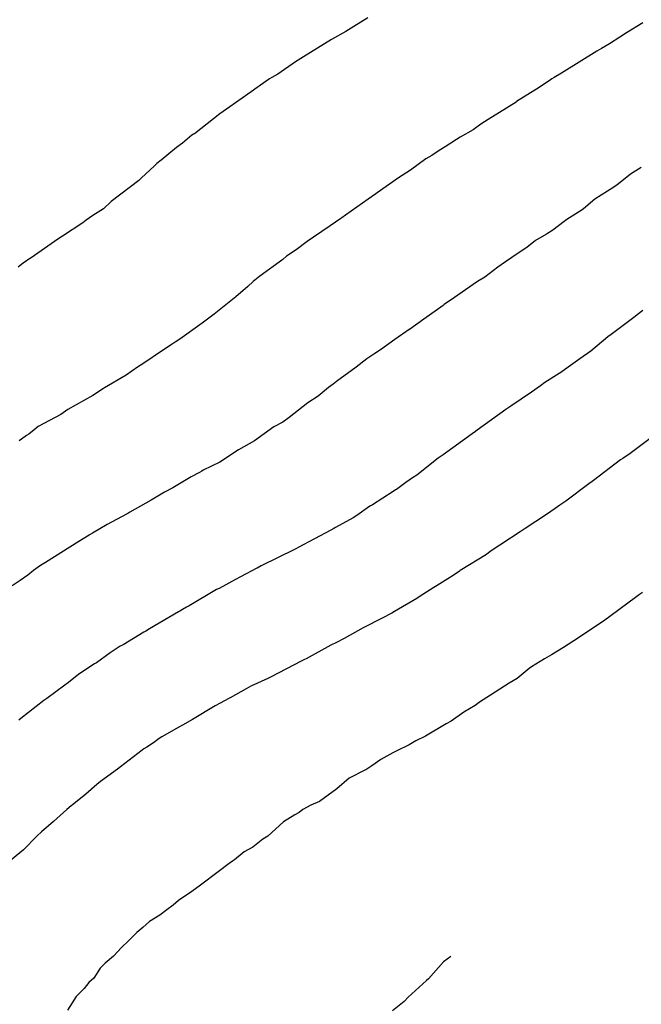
# Model space of a CAD drawing. Extents: x 158343 to 162498, y 431347 to 434500.
# Tile 191 of 220: x 159571 to 159582, y 434129 to 434146. Entities that reach past the tile are written whole.
import ezdxf

# ---------------------------------------------------------------- set-up
doc = ezdxf.new("R2010")
doc.units = 0
doc.header["$LTSCALE"] = 10
doc.header["$MEASUREMENT"] = 0
doc.layers.add('000_arcering', color=8, linetype='CONTINUOUS')
doc.layers.add('def. con-hoogtelijn (index)', color=8, linetype='CONTINUOUS')

# ---------------------------------------------------------------- blocks, each defined once
blk = doc.blocks.new('bestaande hoogtelijnen')
at = {"layer": 'def. con-hoogtelijn (index)'}
for p, q in [((-90.596, 79.845), (-90.836, 79.693)), ((-90.596, 79.845), (-90.836, 79.693)), ((-85.87, 79.757), (-86.15, 79.582)), ((-85.87, 79.757), (-86.15, 79.582)), ((-85.87, 79.757), (-86.15, 79.582)), ((-90.972, 79.606), (-91.22, 79.469)), ((-90.972, 79.606), (-91.22, 79.469)), ((-90.836, 79.693), (-90.972, 79.606)), ((-90.836, 79.693), (-90.972, 79.606)), ((-86.15, 79.582), (-86.265, 79.51)), ((-86.15, 79.582), (-86.265, 79.51)), ((-86.15, 79.582), (-86.265, 79.51)), ((-91.22, 79.469), (-91.699, 79.17)), ((-91.22, 79.469), (-91.699, 79.17)), ((-86.265, 79.51), (-86.441, 79.396)), ((-86.265, 79.51), (-86.441, 79.396)), ((-86.265, 79.51), (-86.441, 79.396)), ((-86.659, 79.268), (-87.266, 78.89)), ((-86.659, 79.268), (-87.266, 78.89)), ((-86.659, 79.268), (-87.266, 78.89)), ((-86.579, 79.317), (-86.659, 79.268)), ((-86.579, 79.317), (-86.659, 79.268)), ((-86.579, 79.317), (-86.659, 79.268)), ((-86.441, 79.396), (-86.579, 79.317)), ((-86.441, 79.396), (-86.579, 79.317)), ((-86.441, 79.396), (-86.579, 79.317)), ((-91.837, 79.086), (-92.143, 78.873)), ((-91.837, 79.086), (-92.143, 78.873)), ((-91.699, 79.17), (-91.837, 79.086)), ((-91.699, 79.17), (-91.837, 79.086)), ((-92.282, 78.791), (-92.437, 78.686)), ((-92.282, 78.791), (-92.437, 78.686)), ((-92.244, 78.815), (-92.282, 78.791)), ((-92.244, 78.815), (-92.282, 78.791)), ((-92.143, 78.873), (-92.244, 78.815)), ((-92.143, 78.873), (-92.244, 78.815)), ((-87.454, 78.775), (-87.654, 78.646)), ((-87.454, 78.775), (-87.654, 78.646)), ((-87.454, 78.775), (-87.654, 78.646)), ((-87.431, 78.791), (-87.454, 78.775)), ((-87.431, 78.791), (-87.454, 78.775)), ((-87.431, 78.791), (-87.454, 78.775)), ((-87.395, 78.814), (-87.431, 78.791)), ((-87.395, 78.814), (-87.431, 78.791)), ((-87.395, 78.814), (-87.431, 78.791)), ((-87.266, 78.89), (-87.395, 78.814)), ((-87.266, 78.89), (-87.395, 78.814)), ((-87.266, 78.89), (-87.395, 78.814)), ((-92.6, 78.569), (-93.023, 78.272)), ((-92.6, 78.569), (-93.023, 78.272)), ((-92.494, 78.645), (-92.6, 78.569)), ((-92.494, 78.645), (-92.6, 78.569)), ((-92.461, 78.67), (-92.494, 78.645)), ((-92.461, 78.67), (-92.494, 78.645)), ((-92.437, 78.686), (-92.461, 78.67)), ((-92.437, 78.686), (-92.461, 78.67)), ((-87.654, 78.646), (-88.038, 78.402)), ((-87.654, 78.646), (-88.038, 78.402)), ((-87.654, 78.646), (-88.038, 78.402)), ((-88.049, 78.394), (-88.333, 78.217)), ((-88.049, 78.394), (-88.333, 78.217)), ((-88.049, 78.394), (-88.333, 78.217)), ((-88.04, 78.4), (-88.049, 78.394)), ((-88.04, 78.4), (-88.049, 78.394)), ((-88.04, 78.4), (-88.049, 78.394)), ((-88.038, 78.402), (-88.04, 78.4)), ((-88.038, 78.402), (-88.04, 78.4)), ((-88.038, 78.402), (-88.04, 78.4)), ((-93.023, 78.272), (-93.139, 78.193)), ((-93.023, 78.272), (-93.139, 78.193)), ((-93.139, 78.193), (-93.574, 77.85)), ((-93.139, 78.193), (-93.574, 77.85)), ((-88.526, 78.092), (-88.654, 78.014)), ((-88.526, 78.092), (-88.654, 78.014)), ((-88.526, 78.092), (-88.654, 78.014)), ((-88.333, 78.217), (-88.526, 78.092)), ((-88.333, 78.217), (-88.526, 78.092)), ((-88.333, 78.217), (-88.526, 78.092)), ((-88.786, 77.919), (-89.007, 77.791)), ((-88.786, 77.919), (-89.007, 77.791)), ((-88.786, 77.919), (-89.007, 77.791)), ((-88.654, 78.014), (-88.786, 77.919)), ((-88.654, 78.014), (-88.786, 77.919)), ((-88.654, 78.014), (-88.786, 77.919)), ((-93.621, 77.823), (-93.779, 77.685)), ((-93.621, 77.823), (-93.779, 77.685)), ((-93.591, 77.84), (-93.621, 77.823)), ((-93.591, 77.84), (-93.621, 77.823)), ((-93.574, 77.85), (-93.591, 77.84)), ((-93.574, 77.85), (-93.591, 77.84)), ((-89.072, 77.751), (-89.265, 77.625)), ((-89.072, 77.751), (-89.265, 77.625)), ((-89.072, 77.751), (-89.265, 77.625)), ((-89.007, 77.791), (-89.072, 77.751)), ((-89.007, 77.791), (-89.072, 77.751)), ((-89.007, 77.791), (-89.072, 77.751)), ((-93.883, 77.613), (-94.147, 77.396)), ((-93.883, 77.613), (-94.147, 77.396)), ((-93.779, 77.685), (-93.883, 77.613)), ((-93.779, 77.685), (-93.883, 77.613)), ((-89.368, 77.559), (-89.494, 77.475)), ((-89.368, 77.559), (-89.494, 77.475)), ((-89.368, 77.559), (-89.494, 77.475)), ((-89.265, 77.625), (-89.368, 77.559)), ((-89.265, 77.625), (-89.368, 77.559)), ((-89.265, 77.625), (-89.368, 77.559)), ((-94.147, 77.396), (-94.219, 77.339)), ((-94.147, 77.396), (-94.219, 77.339)), ((-89.6, 77.416), (-89.861, 77.221)), ((-89.6, 77.416), (-89.861, 77.221)), ((-89.6, 77.416), (-89.861, 77.221)), ((-89.494, 77.475), (-89.6, 77.416)), ((-89.494, 77.475), (-89.6, 77.416)), ((-89.494, 77.475), (-89.6, 77.416)), ((-94.265, 77.291), (-94.482, 77.091)), ((-94.265, 77.291), (-94.482, 77.091)), ((-94.219, 77.339), (-94.265, 77.291)), ((-94.219, 77.339), (-94.265, 77.291)), ((-89.861, 77.221), (-90.066, 77.093)), ((-89.861, 77.221), (-90.066, 77.093)), ((-89.861, 77.221), (-90.066, 77.093)), ((-85.899, 77.266), (-86.084, 77.152)), ((-85.899, 77.266), (-86.084, 77.152)), ((-94.53, 77.045), (-95.006, 76.685)), ((-94.53, 77.045), (-95.006, 76.685)), ((-94.482, 77.091), (-94.53, 77.045)), ((-94.482, 77.091), (-94.53, 77.045)), ((-90.066, 77.093), (-90.436, 76.832)), ((-90.066, 77.093), (-90.436, 76.832)), ((-90.066, 77.093), (-90.436, 76.832)), ((-86.084, 77.152), (-86.317, 76.966)), ((-86.084, 77.152), (-86.317, 76.966)), ((-86.368, 76.933), (-86.696, 76.723)), ((-86.368, 76.933), (-86.696, 76.723)), ((-86.348, 76.946), (-86.368, 76.933)), ((-86.348, 76.946), (-86.368, 76.933)), ((-86.317, 76.966), (-86.348, 76.946)), ((-86.317, 76.966), (-86.348, 76.946)), ((-90.588, 76.726), (-90.978, 76.45)), ((-90.588, 76.726), (-90.978, 76.45)), ((-90.588, 76.726), (-90.978, 76.45)), ((-90.457, 76.817), (-90.588, 76.726)), ((-90.457, 76.817), (-90.588, 76.726)), ((-90.457, 76.817), (-90.588, 76.726)), ((-90.436, 76.832), (-90.457, 76.817)), ((-90.436, 76.832), (-90.457, 76.817)), ((-90.436, 76.832), (-90.457, 76.817)), ((-86.696, 76.723), (-86.892, 76.56)), ((-86.696, 76.723), (-86.892, 76.56)), ((-95.134, 76.558), (-95.32, 76.441)), ((-95.134, 76.558), (-95.32, 76.441)), ((-95.006, 76.685), (-95.134, 76.558)), ((-95.006, 76.685), (-95.134, 76.558)), ((-86.931, 76.529), (-87.174, 76.377)), ((-86.931, 76.529), (-87.174, 76.377)), ((-86.892, 76.56), (-86.931, 76.529)), ((-86.892, 76.56), (-86.931, 76.529)), ((-95.436, 76.362), (-95.489, 76.32)), ((-95.436, 76.362), (-95.489, 76.32)), ((-95.32, 76.441), (-95.436, 76.362)), ((-95.32, 76.441), (-95.436, 76.362)), ((-91.059, 76.394), (-91.24, 76.267)), ((-91.059, 76.394), (-91.24, 76.267)), ((-91.059, 76.394), (-91.24, 76.267)), ((-91.044, 76.405), (-91.059, 76.394)), ((-91.044, 76.405), (-91.059, 76.394)), ((-91.044, 76.405), (-91.059, 76.394)), ((-90.978, 76.45), (-91.044, 76.405)), ((-90.978, 76.45), (-91.044, 76.405)), ((-90.978, 76.45), (-91.044, 76.405)), ((-87.174, 76.377), (-87.224, 76.338)), ((-87.174, 76.377), (-87.224, 76.338)), ((-95.489, 76.32), (-95.84, 76.089)), ((-95.489, 76.32), (-95.84, 76.089)), ((-91.24, 76.267), (-91.531, 76.071)), ((-91.24, 76.267), (-91.531, 76.071)), ((-91.24, 76.267), (-91.531, 76.071)), ((-87.417, 76.192), (-87.527, 76.125)), ((-87.417, 76.192), (-87.527, 76.125)), ((-87.224, 76.338), (-87.417, 76.192)), ((-87.224, 76.338), (-87.417, 76.192)), ((-95.921, 76.036), (-96.379, 75.717)), ((-95.921, 76.036), (-96.379, 75.717)), ((-95.84, 76.089), (-95.921, 76.036)), ((-95.84, 76.089), (-95.921, 76.036)), ((-91.531, 76.071), (-91.638, 75.998)), ((-91.531, 76.071), (-91.638, 75.998)), ((-91.531, 76.071), (-91.638, 75.998)), ((-87.527, 76.125), (-87.716, 76.016)), ((-87.527, 76.125), (-87.716, 76.016)), ((-91.824, 75.851), (-91.99, 75.745)), ((-91.824, 75.851), (-91.99, 75.745)), ((-91.824, 75.851), (-91.99, 75.745)), ((-91.638, 75.998), (-91.824, 75.851)), ((-91.638, 75.998), (-91.824, 75.851)), ((-91.638, 75.998), (-91.824, 75.851)), ((-87.862, 75.894), (-88.027, 75.786)), ((-87.862, 75.894), (-88.027, 75.786)), ((-87.716, 76.016), (-87.862, 75.894)), ((-87.716, 76.016), (-87.862, 75.894)), ((-96.435, 75.684), (-96.468, 75.661)), ((-96.435, 75.684), (-96.468, 75.661)), ((-96.379, 75.717), (-96.435, 75.684)), ((-96.379, 75.717), (-96.435, 75.684)), ((-92.058, 75.685), (-92.452, 75.399)), ((-92.058, 75.685), (-92.452, 75.399)), ((-92.058, 75.685), (-92.452, 75.399)), ((-91.99, 75.745), (-92.058, 75.685)), ((-91.99, 75.745), (-92.058, 75.685)), ((-91.99, 75.745), (-92.058, 75.685)), ((-88.122, 75.72), (-88.23, 75.648)), ((-88.122, 75.72), (-88.23, 75.648)), ((-88.027, 75.786), (-88.122, 75.72)), ((-88.027, 75.786), (-88.122, 75.72)), ((-96.511, 75.629), (-96.603, 75.555)), ((-96.511, 75.629), (-96.603, 75.555)), ((-96.468, 75.661), (-96.511, 75.629)), ((-96.468, 75.661), (-96.511, 75.629)), ((-88.364, 75.553), (-88.587, 75.385)), ((-88.364, 75.553), (-88.587, 75.385)), ((-88.23, 75.648), (-88.364, 75.553)), ((-88.23, 75.648), (-88.364, 75.553)), ((-92.452, 75.399), (-92.565, 75.306)), ((-92.452, 75.399), (-92.565, 75.306)), ((-92.452, 75.399), (-92.565, 75.306)), ((-88.587, 75.385), (-88.71, 75.308)), ((-88.587, 75.385), (-88.71, 75.308)), ((-92.659, 75.22), (-92.862, 75.043)), ((-92.659, 75.22), (-92.862, 75.043)), ((-92.659, 75.22), (-92.862, 75.043)), ((-92.565, 75.306), (-92.659, 75.22)), ((-92.565, 75.306), (-92.659, 75.22)), ((-92.565, 75.306), (-92.659, 75.22)), ((-88.787, 75.255), (-89.104, 75.031)), ((-88.787, 75.255), (-89.104, 75.031)), ((-88.71, 75.308), (-88.787, 75.255)), ((-88.71, 75.308), (-88.787, 75.255)), ((-92.862, 75.043), (-93.235, 74.749)), ((-92.862, 75.043), (-93.235, 74.749)), ((-92.862, 75.043), (-93.235, 74.749)), ((-89.104, 75.031), (-89.282, 74.911)), ((-89.104, 75.031), (-89.282, 74.911)), ((-89.3, 74.898), (-89.635, 74.662)), ((-89.3, 74.898), (-89.635, 74.662)), ((-89.282, 74.911), (-89.3, 74.898)), ((-89.282, 74.911), (-89.3, 74.898)), ((-93.235, 74.749), (-93.439, 74.595)), ((-93.235, 74.749), (-93.439, 74.595)), ((-93.235, 74.749), (-93.439, 74.595)), ((-86.027, 74.692), (-86.414, 74.4)), ((-86.027, 74.692), (-86.414, 74.4)), ((-86.027, 74.692), (-86.414, 74.4)), ((-86.002, 74.708), (-86.027, 74.692)), ((-86.002, 74.708), (-86.027, 74.692)), ((-86.002, 74.708), (-86.027, 74.692)), ((-85.966, 74.733), (-86.002, 74.708)), ((-85.966, 74.733), (-86.002, 74.708)), ((-85.966, 74.733), (-86.002, 74.708)), ((-85.868, 74.812), (-85.966, 74.733)), ((-85.868, 74.812), (-85.966, 74.733)), ((-85.868, 74.812), (-85.966, 74.733)), ((-93.439, 74.595), (-93.826, 74.316)), ((-93.439, 74.595), (-93.826, 74.316)), ((-93.439, 74.595), (-93.826, 74.316)), ((-89.635, 74.662), (-89.881, 74.483)), ((-89.635, 74.662), (-89.881, 74.483)), ((-89.883, 74.481), (-90.133, 74.313)), ((-89.883, 74.481), (-90.133, 74.313)), ((-89.881, 74.483), (-89.883, 74.481)), ((-89.881, 74.483), (-89.883, 74.481)), ((-86.471, 74.355), (-86.763, 74.113)), ((-86.471, 74.355), (-86.763, 74.113)), ((-86.471, 74.355), (-86.763, 74.113)), ((-86.414, 74.4), (-86.471, 74.355)), ((-86.414, 74.4), (-86.471, 74.355)), ((-86.414, 74.4), (-86.471, 74.355)), ((-93.956, 74.232), (-94.106, 74.133)), ((-93.956, 74.232), (-94.106, 74.133)), ((-93.956, 74.232), (-94.106, 74.133)), ((-93.906, 74.266), (-93.956, 74.232)), ((-93.906, 74.266), (-93.956, 74.232)), ((-93.906, 74.266), (-93.956, 74.232)), ((-93.826, 74.316), (-93.906, 74.266)), ((-93.826, 74.316), (-93.906, 74.266)), ((-93.826, 74.316), (-93.906, 74.266)), ((-90.133, 74.313), (-90.38, 74.132)), ((-90.133, 74.313), (-90.38, 74.132)), ((-94.106, 74.133), (-94.476, 73.883)), ((-94.106, 74.133), (-94.476, 73.883)), ((-94.106, 74.133), (-94.476, 73.883)), ((-90.472, 74.07), (-90.614, 73.979)), ((-90.472, 74.07), (-90.614, 73.979)), ((-90.38, 74.132), (-90.472, 74.07)), ((-90.38, 74.132), (-90.472, 74.07)), ((-86.763, 74.113), (-86.953, 73.98)), ((-86.763, 74.113), (-86.953, 73.98)), ((-86.763, 74.113), (-86.953, 73.98)), ((-94.552, 73.836), (-94.749, 73.699)), ((-94.552, 73.836), (-94.749, 73.699)), ((-94.552, 73.836), (-94.749, 73.699)), ((-94.505, 73.865), (-94.552, 73.836)), ((-94.505, 73.865), (-94.552, 73.836)), ((-94.505, 73.865), (-94.552, 73.836)), ((-94.476, 73.883), (-94.505, 73.865)), ((-94.476, 73.883), (-94.505, 73.865)), ((-94.476, 73.883), (-94.505, 73.865)), ((-90.797, 73.833), (-91.135, 73.588)), ((-90.797, 73.833), (-91.135, 73.588)), ((-90.614, 73.979), (-90.797, 73.833)), ((-90.614, 73.979), (-90.797, 73.833)), ((-87.03, 73.923), (-87.298, 73.733)), ((-87.03, 73.923), (-87.298, 73.733)), ((-87.03, 73.923), (-87.298, 73.733)), ((-86.953, 73.98), (-87.03, 73.923)), ((-86.953, 73.98), (-87.03, 73.923)), ((-86.953, 73.98), (-87.03, 73.923)), ((-94.749, 73.699), (-95.121, 73.481)), ((-94.749, 73.699), (-95.121, 73.481)), ((-94.749, 73.699), (-95.121, 73.481)), ((-87.307, 73.726), (-87.552, 73.572)), ((-87.307, 73.726), (-87.552, 73.572)), ((-87.307, 73.726), (-87.552, 73.572)), ((-87.298, 73.733), (-87.307, 73.726)), ((-87.298, 73.733), (-87.307, 73.726)), ((-87.298, 73.733), (-87.307, 73.726)), ((-95.121, 73.481), (-95.139, 73.467)), ((-95.121, 73.481), (-95.139, 73.467)), ((-95.121, 73.481), (-95.139, 73.467)), ((-91.273, 73.488), (-91.447, 73.336)), ((-91.273, 73.488), (-91.447, 73.336)), ((-91.193, 73.546), (-91.273, 73.488)), ((-91.193, 73.546), (-91.273, 73.488)), ((-91.135, 73.588), (-91.193, 73.546)), ((-91.135, 73.588), (-91.193, 73.546)), ((-87.629, 73.513), (-87.783, 73.407)), ((-87.629, 73.513), (-87.783, 73.407)), ((-87.629, 73.513), (-87.783, 73.407)), ((-87.552, 73.572), (-87.629, 73.513)), ((-87.552, 73.572), (-87.629, 73.513)), ((-87.552, 73.572), (-87.629, 73.513)), ((-95.321, 73.347), (-95.747, 73.107)), ((-95.321, 73.347), (-95.747, 73.107)), ((-95.321, 73.347), (-95.747, 73.107)), ((-95.139, 73.467), (-95.321, 73.347)), ((-95.139, 73.467), (-95.321, 73.347)), ((-95.139, 73.467), (-95.321, 73.347)), ((-91.447, 73.336), (-91.624, 73.223)), ((-91.447, 73.336), (-91.624, 73.223)), ((-87.783, 73.407), (-88.14, 73.167)), ((-87.783, 73.407), (-88.14, 73.167)), ((-87.783, 73.407), (-88.14, 73.167)), ((-91.624, 73.223), (-91.944, 72.971)), ((-91.624, 73.223), (-91.944, 72.971)), ((-88.14, 73.167), (-88.206, 73.118)), ((-88.14, 73.167), (-88.206, 73.118)), ((-88.14, 73.167), (-88.206, 73.118)), ((-95.867, 73.021), (-96.257, 72.813)), ((-95.867, 73.021), (-96.257, 72.813)), ((-95.867, 73.021), (-96.257, 72.813)), ((-95.747, 73.107), (-95.867, 73.021)), ((-95.747, 73.107), (-95.867, 73.021)), ((-95.747, 73.107), (-95.867, 73.021)), ((-91.944, 72.971), (-92.058, 72.892)), ((-91.944, 72.971), (-92.058, 72.892)), ((-88.223, 73.107), (-88.714, 72.75)), ((-88.223, 73.107), (-88.714, 72.75)), ((-88.223, 73.107), (-88.714, 72.75)), ((-88.206, 73.118), (-88.223, 73.107)), ((-88.206, 73.118), (-88.223, 73.107)), ((-88.206, 73.118), (-88.223, 73.107)), ((-96.257, 72.813), (-96.33, 72.758)), ((-96.257, 72.813), (-96.33, 72.758)), ((-96.257, 72.813), (-96.33, 72.758)), ((-92.209, 72.807), (-92.54, 72.567)), ((-92.209, 72.807), (-92.54, 72.567)), ((-92.058, 72.892), (-92.209, 72.807)), ((-92.058, 72.892), (-92.209, 72.807)), ((-96.485, 72.646), (-96.583, 72.571)), ((-96.485, 72.646), (-96.583, 72.571)), ((-96.485, 72.646), (-96.583, 72.571)), ((-96.46, 72.661), (-96.485, 72.646)), ((-96.46, 72.661), (-96.485, 72.646)), ((-96.46, 72.661), (-96.485, 72.646)), ((-96.417, 72.685), (-96.46, 72.661)), ((-96.417, 72.685), (-96.46, 72.661)), ((-96.417, 72.685), (-96.46, 72.661)), ((-96.33, 72.758), (-96.417, 72.685)), ((-96.33, 72.758), (-96.417, 72.685)), ((-96.33, 72.758), (-96.417, 72.685)), ((-88.805, 72.689), (-89.3, 72.327)), ((-88.805, 72.689), (-89.3, 72.327)), ((-88.805, 72.689), (-89.3, 72.327)), ((-88.744, 72.729), (-88.805, 72.689)), ((-88.744, 72.729), (-88.805, 72.689)), ((-88.744, 72.729), (-88.805, 72.689)), ((-88.738, 72.733), (-88.744, 72.729)), ((-88.738, 72.733), (-88.744, 72.729)), ((-88.738, 72.733), (-88.744, 72.729)), ((-88.714, 72.75), (-88.738, 72.733)), ((-88.714, 72.75), (-88.738, 72.733)), ((-88.714, 72.75), (-88.738, 72.733)), ((-85.651, 72.677), (-86.113, 72.336)), ((-85.651, 72.677), (-86.113, 72.336)), ((-92.54, 72.567), (-92.82, 72.416)), ((-92.54, 72.567), (-92.82, 72.416)), ((-92.82, 72.416), (-93.137, 72.202)), ((-92.82, 72.416), (-93.137, 72.202)), ((-89.3, 72.327), (-89.387, 72.271)), ((-89.3, 72.327), (-89.387, 72.271)), ((-89.3, 72.327), (-89.387, 72.271)), ((-86.158, 72.304), (-86.211, 72.265)), ((-86.158, 72.304), (-86.211, 72.265)), ((-86.113, 72.336), (-86.158, 72.304)), ((-86.113, 72.336), (-86.158, 72.304)), ((-93.137, 72.202), (-93.424, 72.062)), ((-93.137, 72.202), (-93.424, 72.062)), ((-89.387, 72.271), (-89.753, 71.98)), ((-89.387, 72.271), (-89.753, 71.98)), ((-89.387, 72.271), (-89.753, 71.98)), ((-86.252, 72.24), (-86.715, 71.885)), ((-86.252, 72.24), (-86.715, 71.885)), ((-86.211, 72.265), (-86.252, 72.24)), ((-86.211, 72.265), (-86.252, 72.24)), ((-93.489, 72.022), (-93.629, 71.948)), ((-93.489, 72.022), (-93.629, 71.948)), ((-93.448, 72.046), (-93.489, 72.022)), ((-93.448, 72.046), (-93.489, 72.022)), ((-93.424, 72.062), (-93.448, 72.046)), ((-93.424, 72.062), (-93.448, 72.046)), ((-89.753, 71.98), (-89.828, 71.933)), ((-89.753, 71.98), (-89.828, 71.933)), ((-89.753, 71.98), (-89.828, 71.933)), ((-93.629, 71.948), (-93.948, 71.761)), ((-93.629, 71.948), (-93.948, 71.761)), ((-89.944, 71.85), (-90.104, 71.733)), ((-89.944, 71.85), (-90.104, 71.733)), ((-89.944, 71.85), (-90.104, 71.733)), ((-89.828, 71.933), (-89.944, 71.85)), ((-89.828, 71.933), (-89.944, 71.85)), ((-89.828, 71.933), (-89.944, 71.85)), ((-86.8, 71.827), (-87.194, 71.534)), ((-86.8, 71.827), (-87.194, 71.534)), ((-86.741, 71.867), (-86.8, 71.827)), ((-86.741, 71.867), (-86.8, 71.827)), ((-86.715, 71.885), (-86.741, 71.867)), ((-86.715, 71.885), (-86.741, 71.867)), ((-94.086, 71.685), (-94.319, 71.546)), ((-94.086, 71.685), (-94.319, 71.546)), ((-93.948, 71.761), (-94.086, 71.685)), ((-93.948, 71.761), (-94.086, 71.685)), ((-90.162, 71.696), (-90.517, 71.47)), ((-90.162, 71.696), (-90.517, 71.47)), ((-90.162, 71.696), (-90.517, 71.47)), ((-90.117, 71.724), (-90.162, 71.696)), ((-90.117, 71.724), (-90.162, 71.696)), ((-90.117, 71.724), (-90.162, 71.696)), ((-90.104, 71.733), (-90.117, 71.724)), ((-90.104, 71.733), (-90.117, 71.724)), ((-90.104, 71.733), (-90.117, 71.724)), ((-94.319, 71.546), (-94.685, 71.34)), ((-94.319, 71.546), (-94.685, 71.34)), ((-90.517, 71.47), (-90.559, 71.443)), ((-90.517, 71.47), (-90.559, 71.443)), ((-90.517, 71.47), (-90.559, 71.443)), ((-87.294, 71.464), (-87.376, 71.405)), ((-87.294, 71.464), (-87.376, 71.405)), ((-87.194, 71.534), (-87.294, 71.464)), ((-87.194, 71.534), (-87.294, 71.464)), ((-94.742, 71.306), (-95.076, 71.128)), ((-94.742, 71.306), (-95.076, 71.128)), ((-94.721, 71.319), (-94.742, 71.306)), ((-94.721, 71.319), (-94.742, 71.306)), ((-94.685, 71.34), (-94.721, 71.319)), ((-94.685, 71.34), (-94.721, 71.319)), ((-90.785, 71.284), (-90.849, 71.247)), ((-90.785, 71.284), (-90.849, 71.247)), ((-90.785, 71.284), (-90.849, 71.247)), ((-90.559, 71.443), (-90.785, 71.284)), ((-90.559, 71.443), (-90.785, 71.284)), ((-90.559, 71.443), (-90.785, 71.284)), ((-87.524, 71.304), (-87.893, 71.062)), ((-87.524, 71.304), (-87.893, 71.062)), ((-87.523, 71.304), (-87.524, 71.304)), ((-87.523, 71.304), (-87.524, 71.304)), ((-87.376, 71.405), (-87.523, 71.304)), ((-87.376, 71.405), (-87.523, 71.304)), ((-95.076, 71.128), (-95.325, 70.982)), ((-95.076, 71.128), (-95.325, 70.982)), ((-90.849, 71.247), (-91.151, 71.077)), ((-90.849, 71.247), (-91.151, 71.077)), ((-90.849, 71.247), (-91.151, 71.077)), ((-95.384, 70.949), (-95.563, 70.84)), ((-95.384, 70.949), (-95.563, 70.84)), ((-95.363, 70.961), (-95.384, 70.949)), ((-95.363, 70.961), (-95.384, 70.949)), ((-95.325, 70.982), (-95.363, 70.961)), ((-95.325, 70.982), (-95.363, 70.961)), ((-91.233, 71.035), (-91.792, 70.733)), ((-91.233, 71.035), (-91.792, 70.733)), ((-91.233, 71.035), (-91.792, 70.733)), ((-91.178, 71.062), (-91.233, 71.035)), ((-91.178, 71.062), (-91.233, 71.035)), ((-91.178, 71.062), (-91.233, 71.035)), ((-91.151, 71.077), (-91.178, 71.062)), ((-91.151, 71.077), (-91.178, 71.062)), ((-91.151, 71.077), (-91.178, 71.062)), ((-87.975, 71.002), (-88.496, 70.666)), ((-87.975, 71.002), (-88.496, 70.666)), ((-87.893, 71.062), (-87.975, 71.002)), ((-87.893, 71.062), (-87.975, 71.002)), ((-95.563, 70.84), (-96.135, 70.478)), ((-95.563, 70.84), (-96.135, 70.478)), ((-91.854, 70.699), (-92.427, 70.419)), ((-91.854, 70.699), (-92.427, 70.419)), ((-91.854, 70.699), (-92.427, 70.419)), ((-91.832, 70.711), (-91.854, 70.699)), ((-91.832, 70.711), (-91.854, 70.699)), ((-91.832, 70.711), (-91.854, 70.699)), ((-91.792, 70.733), (-91.832, 70.711)), ((-91.792, 70.733), (-91.832, 70.711)), ((-91.792, 70.733), (-91.832, 70.711)), ((-88.557, 70.617), (-89.006, 70.338)), ((-88.557, 70.617), (-89.006, 70.338)), ((-88.496, 70.666), (-88.557, 70.617)), ((-88.496, 70.666), (-88.557, 70.617)), ((-96.135, 70.478), (-96.22, 70.423)), ((-96.135, 70.478), (-96.22, 70.423)), ((-96.339, 70.338), (-96.435, 70.258)), ((-96.339, 70.338), (-96.435, 70.258)), ((-96.22, 70.423), (-96.339, 70.338)), ((-96.22, 70.423), (-96.339, 70.338)), ((-92.501, 70.378), (-92.781, 70.232)), ((-92.501, 70.378), (-92.781, 70.232)), ((-92.501, 70.378), (-92.781, 70.232)), ((-92.497, 70.381), (-92.501, 70.378)), ((-92.497, 70.381), (-92.501, 70.378)), ((-92.497, 70.381), (-92.501, 70.378)), ((-92.427, 70.419), (-92.497, 70.381)), ((-92.427, 70.419), (-92.497, 70.381)), ((-92.427, 70.419), (-92.497, 70.381)), ((-89.052, 70.304), (-89.13, 70.253)), ((-89.052, 70.304), (-89.13, 70.253)), ((-89.026, 70.324), (-89.052, 70.304)), ((-89.026, 70.324), (-89.052, 70.304)), ((-89.006, 70.338), (-89.026, 70.324)), ((-89.006, 70.338), (-89.026, 70.324)), ((-96.571, 70.169), (-96.708, 70.073)), ((-96.571, 70.169), (-96.708, 70.073)), ((-96.435, 70.258), (-96.571, 70.169)), ((-96.435, 70.258), (-96.571, 70.169)), ((-92.871, 70.185), (-93.148, 70.032)), ((-92.871, 70.185), (-93.148, 70.032)), ((-92.871, 70.185), (-93.148, 70.032)), ((-92.781, 70.232), (-92.871, 70.185)), ((-92.781, 70.232), (-92.871, 70.185)), ((-92.781, 70.232), (-92.871, 70.185)), ((-89.13, 70.253), (-89.403, 70.083)), ((-89.13, 70.253), (-89.403, 70.083)), ((-93.197, 70.01), (-93.663, 69.733)), ((-93.197, 70.01), (-93.663, 69.733)), ((-93.197, 70.01), (-93.663, 69.733)), ((-93.148, 70.032), (-93.197, 70.01)), ((-93.148, 70.032), (-93.197, 70.01)), ((-93.148, 70.032), (-93.197, 70.01)), ((-89.462, 70.045), (-89.714, 69.884)), ((-89.462, 70.045), (-89.714, 69.884)), ((-89.403, 70.083), (-89.462, 70.045)), ((-89.403, 70.083), (-89.462, 70.045)), ((-85.925, 69.926), (-85.998, 69.876)), ((-85.925, 69.926), (-85.998, 69.876)), ((-85.925, 69.926), (-85.998, 69.876)), ((-85.875, 69.961), (-85.925, 69.926)), ((-85.875, 69.961), (-85.925, 69.926)), ((-85.875, 69.961), (-85.925, 69.926)), ((-89.752, 69.857), (-90.135, 69.635)), ((-89.752, 69.857), (-90.135, 69.635)), ((-89.714, 69.884), (-89.752, 69.857)), ((-89.714, 69.884), (-89.752, 69.857)), ((-85.998, 69.876), (-86.544, 69.468)), ((-85.998, 69.876), (-86.544, 69.468)), ((-85.998, 69.876), (-86.544, 69.468)), ((-93.849, 69.626), (-94.347, 69.335)), ((-93.849, 69.626), (-94.347, 69.335)), ((-93.849, 69.626), (-94.347, 69.335)), ((-93.823, 69.639), (-93.849, 69.626)), ((-93.823, 69.639), (-93.849, 69.626)), ((-93.823, 69.639), (-93.849, 69.626)), ((-93.782, 69.666), (-93.823, 69.639)), ((-93.782, 69.666), (-93.823, 69.639)), ((-93.782, 69.666), (-93.823, 69.639)), ((-93.71, 69.708), (-93.782, 69.666)), ((-93.71, 69.708), (-93.782, 69.666)), ((-93.71, 69.708), (-93.782, 69.666)), ((-93.663, 69.733), (-93.71, 69.708)), ((-93.663, 69.733), (-93.71, 69.708)), ((-93.663, 69.733), (-93.71, 69.708)), ((-90.185, 69.606), (-90.348, 69.517)), ((-90.185, 69.606), (-90.348, 69.517)), ((-90.135, 69.635), (-90.185, 69.606)), ((-90.135, 69.635), (-90.185, 69.606)), ((-90.348, 69.517), (-90.673, 69.355)), ((-90.348, 69.517), (-90.673, 69.355)), ((-86.544, 69.468), (-86.728, 69.348)), ((-86.544, 69.468), (-86.728, 69.348)), ((-86.544, 69.468), (-86.728, 69.348)), ((-94.441, 69.28), (-94.8, 69.063)), ((-94.441, 69.28), (-94.8, 69.063)), ((-94.441, 69.28), (-94.8, 69.063)), ((-94.412, 69.296), (-94.441, 69.28)), ((-94.412, 69.296), (-94.441, 69.28)), ((-94.412, 69.296), (-94.441, 69.28)), ((-94.347, 69.335), (-94.412, 69.296)), ((-94.347, 69.335), (-94.412, 69.296)), ((-94.347, 69.335), (-94.412, 69.296)), ((-90.767, 69.304), (-91.003, 69.172)), ((-90.767, 69.304), (-91.003, 69.172)), ((-90.673, 69.355), (-90.767, 69.304)), ((-90.673, 69.355), (-90.767, 69.304)), ((-86.728, 69.348), (-86.974, 69.184)), ((-86.728, 69.348), (-86.974, 69.184)), ((-86.728, 69.348), (-86.974, 69.184)), ((-91.136, 69.101), (-91.231, 69.054)), ((-91.136, 69.101), (-91.231, 69.054)), ((-91.003, 69.172), (-91.136, 69.101)), ((-91.003, 69.172), (-91.136, 69.101)), ((-86.974, 69.184), (-87.235, 69.016)), ((-86.974, 69.184), (-87.235, 69.016)), ((-86.974, 69.184), (-87.235, 69.016)), ((-95.02, 68.925), (-95.257, 68.754)), ((-95.02, 68.925), (-95.257, 68.754)), ((-95.02, 68.925), (-95.257, 68.754)), ((-94.849, 69.036), (-95.02, 68.925)), ((-94.849, 69.036), (-95.02, 68.925)), ((-94.849, 69.036), (-95.02, 68.925)), ((-94.8, 69.063), (-94.849, 69.036)), ((-94.8, 69.063), (-94.849, 69.036)), ((-94.8, 69.063), (-94.849, 69.036)), ((-91.231, 69.054), (-91.653, 68.822)), ((-91.231, 69.054), (-91.653, 68.822)), ((-87.235, 69.016), (-87.437, 68.892)), ((-87.235, 69.016), (-87.437, 68.892)), ((-87.235, 69.016), (-87.437, 68.892)), ((-95.269, 68.745), (-95.289, 68.733)), ((-95.269, 68.745), (-95.289, 68.733)), ((-95.269, 68.745), (-95.289, 68.733)), ((-95.257, 68.754), (-95.269, 68.745)), ((-95.257, 68.754), (-95.269, 68.745)), ((-95.257, 68.754), (-95.269, 68.745)), ((-91.727, 68.784), (-92.265, 68.507)), ((-91.727, 68.784), (-92.265, 68.507)), ((-91.681, 68.808), (-91.727, 68.784)), ((-91.681, 68.808), (-91.727, 68.784)), ((-91.653, 68.822), (-91.681, 68.808)), ((-91.653, 68.822), (-91.681, 68.808)), ((-87.56, 68.821), (-87.785, 68.681)), ((-87.56, 68.821), (-87.785, 68.681)), ((-87.56, 68.821), (-87.785, 68.681)), ((-87.437, 68.892), (-87.56, 68.821)), ((-87.437, 68.892), (-87.56, 68.821)), ((-87.437, 68.892), (-87.56, 68.821)), ((-95.289, 68.733), (-95.561, 68.556)), ((-95.289, 68.733), (-95.561, 68.556)), ((-95.289, 68.733), (-95.561, 68.556)), ((-87.823, 68.656), (-88.03, 68.485)), ((-87.823, 68.656), (-88.03, 68.485)), ((-87.823, 68.656), (-88.03, 68.485)), ((-87.785, 68.681), (-87.823, 68.656)), ((-87.785, 68.681), (-87.823, 68.656)), ((-87.785, 68.681), (-87.823, 68.656)), ((-95.738, 68.413), (-95.801, 68.365)), ((-95.738, 68.413), (-95.801, 68.365)), ((-95.738, 68.413), (-95.801, 68.365)), ((-95.561, 68.556), (-95.738, 68.413)), ((-95.561, 68.556), (-95.738, 68.413)), ((-95.561, 68.556), (-95.738, 68.413)), ((-92.312, 68.481), (-92.606, 68.351)), ((-92.312, 68.481), (-92.606, 68.351)), ((-92.265, 68.507), (-92.312, 68.481)), ((-92.265, 68.507), (-92.312, 68.481)), ((-88.166, 68.4), (-88.49, 68.193)), ((-88.166, 68.4), (-88.49, 68.193)), ((-88.166, 68.4), (-88.49, 68.193)), ((-88.03, 68.485), (-88.166, 68.4)), ((-88.03, 68.485), (-88.166, 68.4)), ((-88.03, 68.485), (-88.166, 68.4)), ((-95.801, 68.365), (-96.113, 68.14)), ((-95.801, 68.365), (-96.113, 68.14)), ((-95.801, 68.365), (-96.113, 68.14)), ((-92.683, 68.304), (-92.963, 68.152)), ((-92.683, 68.304), (-92.963, 68.152)), ((-92.606, 68.351), (-92.683, 68.304)), ((-92.606, 68.351), (-92.683, 68.304)), ((-96.161, 68.105), (-96.558, 67.793)), ((-96.161, 68.105), (-96.558, 67.793)), ((-96.161, 68.105), (-96.558, 67.793)), ((-96.113, 68.14), (-96.161, 68.105)), ((-96.113, 68.14), (-96.161, 68.105)), ((-96.113, 68.14), (-96.161, 68.105)), ((-92.982, 68.141), (-93.135, 68.06)), ((-92.982, 68.141), (-93.135, 68.06)), ((-92.975, 68.145), (-92.982, 68.141)), ((-92.975, 68.145), (-92.982, 68.141)), ((-92.963, 68.152), (-92.975, 68.145)), ((-92.963, 68.152), (-92.975, 68.145)), ((-88.657, 68.084), (-88.753, 68.017)), ((-88.657, 68.084), (-88.753, 68.017)), ((-88.657, 68.084), (-88.753, 68.017)), ((-88.616, 68.113), (-88.657, 68.084)), ((-88.616, 68.113), (-88.657, 68.084)), ((-88.616, 68.113), (-88.657, 68.084)), ((-88.49, 68.193), (-88.616, 68.113)), ((-88.49, 68.193), (-88.616, 68.113)), ((-88.49, 68.193), (-88.616, 68.113)), ((-93.218, 68.011), (-93.608, 67.777)), ((-93.218, 68.011), (-93.608, 67.777)), ((-93.135, 68.06), (-93.218, 68.011)), ((-93.135, 68.06), (-93.218, 68.011)), ((-88.945, 67.906), (-89.166, 67.747)), ((-88.945, 67.906), (-89.166, 67.747)), ((-88.945, 67.906), (-89.166, 67.747)), ((-88.753, 68.017), (-88.945, 67.906)), ((-88.753, 68.017), (-88.945, 67.906)), ((-88.753, 68.017), (-88.945, 67.906)), ((-96.558, 67.793), (-96.589, 67.764)), ((-96.558, 67.793), (-96.589, 67.764)), ((-96.558, 67.793), (-96.589, 67.764)), ((-93.608, 67.777), (-93.781, 67.681)), ((-93.608, 67.777), (-93.781, 67.681)), ((-89.166, 67.747), (-89.247, 67.702)), ((-89.166, 67.747), (-89.247, 67.702)), ((-89.166, 67.747), (-89.247, 67.702)), ((-93.841, 67.645), (-94.135, 67.478)), ((-93.841, 67.645), (-94.135, 67.478)), ((-93.781, 67.681), (-93.841, 67.645)), ((-93.781, 67.681), (-93.841, 67.645)), ((-89.247, 67.702), (-89.605, 67.489)), ((-89.247, 67.702), (-89.605, 67.489)), ((-89.247, 67.702), (-89.605, 67.489)), ((-94.203, 67.431), (-94.277, 67.378)), ((-94.203, 67.431), (-94.277, 67.378)), ((-94.163, 67.46), (-94.203, 67.431)), ((-94.163, 67.46), (-94.203, 67.431)), ((-94.135, 67.478), (-94.163, 67.46)), ((-94.135, 67.478), (-94.163, 67.46)), ((-89.768, 67.408), (-89.886, 67.341)), ((-89.768, 67.408), (-89.886, 67.341)), ((-89.768, 67.408), (-89.886, 67.341)), ((-89.605, 67.489), (-89.768, 67.408)), ((-89.605, 67.489), (-89.768, 67.408)), ((-89.605, 67.489), (-89.768, 67.408)), ((-94.47, 67.251), (-94.844, 66.961)), ((-94.47, 67.251), (-94.844, 66.961)), ((-94.441, 67.275), (-94.47, 67.251)), ((-94.441, 67.275), (-94.47, 67.251)), ((-94.395, 67.304), (-94.441, 67.275)), ((-94.395, 67.304), (-94.441, 67.275)), ((-94.277, 67.378), (-94.395, 67.304)), ((-94.277, 67.378), (-94.395, 67.304)), ((-90.097, 67.238), (-90.163, 67.203)), ((-90.097, 67.238), (-90.163, 67.203)), ((-90.097, 67.238), (-90.163, 67.203)), ((-89.886, 67.341), (-90.097, 67.238)), ((-89.886, 67.341), (-90.097, 67.238)), ((-89.886, 67.341), (-90.097, 67.238)), ((-90.374, 67.087), (-90.527, 66.983)), ((-90.374, 67.087), (-90.527, 66.983)), ((-90.374, 67.087), (-90.527, 66.983)), ((-90.163, 67.203), (-90.374, 67.087)), ((-90.163, 67.203), (-90.374, 67.087)), ((-90.163, 67.203), (-90.374, 67.087)), ((-94.896, 66.923), (-95.187, 66.714)), ((-94.896, 66.923), (-95.187, 66.714)), ((-94.844, 66.961), (-94.896, 66.923)), ((-94.844, 66.961), (-94.896, 66.923)), ((-90.645, 66.907), (-90.914, 66.769)), ((-90.645, 66.907), (-90.914, 66.769)), ((-90.645, 66.907), (-90.914, 66.769)), ((-90.631, 66.914), (-90.645, 66.907)), ((-90.631, 66.914), (-90.645, 66.907)), ((-90.631, 66.914), (-90.645, 66.907)), ((-90.527, 66.983), (-90.631, 66.914)), ((-90.527, 66.983), (-90.631, 66.914)), ((-90.527, 66.983), (-90.631, 66.914)), ((-95.187, 66.714), (-95.253, 66.662)), ((-95.187, 66.714), (-95.253, 66.662)), ((-90.914, 66.769), (-91.129, 66.585)), ((-90.914, 66.769), (-91.129, 66.585)), ((-90.914, 66.769), (-91.129, 66.585)), ((-95.253, 66.662), (-95.439, 66.491)), ((-95.253, 66.662), (-95.439, 66.491)), ((-91.129, 66.585), (-91.427, 66.37)), ((-91.129, 66.585), (-91.427, 66.37)), ((-91.129, 66.585), (-91.427, 66.37)), ((-95.439, 66.491), (-95.676, 66.304)), ((-95.439, 66.491), (-95.676, 66.304)), ((-91.427, 66.37), (-91.574, 66.304)), ((-91.427, 66.37), (-91.574, 66.304)), ((-91.427, 66.37), (-91.574, 66.304)), ((-95.769, 66.23), (-95.994, 66.021)), ((-95.769, 66.23), (-95.994, 66.021)), ((-95.691, 66.294), (-95.769, 66.23)), ((-95.691, 66.294), (-95.769, 66.23)), ((-95.676, 66.304), (-95.691, 66.294)), ((-95.676, 66.304), (-95.691, 66.294)), ((-91.714, 66.228), (-91.773, 66.177)), ((-91.714, 66.228), (-91.773, 66.177)), ((-91.714, 66.228), (-91.773, 66.177)), ((-91.574, 66.304), (-91.714, 66.228)), ((-91.574, 66.304), (-91.714, 66.228)), ((-91.574, 66.304), (-91.714, 66.228)), ((-91.849, 66.136), (-92.044, 66.019)), ((-91.849, 66.136), (-92.044, 66.019)), ((-91.849, 66.136), (-92.044, 66.019)), ((-91.773, 66.177), (-91.849, 66.136)), ((-91.773, 66.177), (-91.849, 66.136)), ((-91.773, 66.177), (-91.849, 66.136)), ((-95.994, 66.021), (-96.203, 65.846)), ((-95.994, 66.021), (-96.203, 65.846)), ((-92.044, 66.019), (-92.313, 65.769)), ((-92.044, 66.019), (-92.313, 65.769)), ((-92.044, 66.019), (-92.313, 65.769)), ((-96.276, 65.776), (-96.513, 65.539)), ((-96.276, 65.776), (-96.513, 65.539)), ((-96.203, 65.846), (-96.276, 65.776)), ((-96.203, 65.846), (-96.276, 65.776)), ((-92.4, 65.721), (-92.571, 65.583)), ((-92.4, 65.721), (-92.571, 65.583)), ((-92.4, 65.721), (-92.571, 65.583)), ((-92.313, 65.769), (-92.4, 65.721)), ((-92.313, 65.769), (-92.4, 65.721)), ((-92.313, 65.769), (-92.4, 65.721)), ((-96.514, 65.538), (-96.798, 65.302)), ((-96.514, 65.538), (-96.798, 65.302)), ((-96.513, 65.539), (-96.514, 65.538)), ((-96.513, 65.539), (-96.514, 65.538)), ((-92.571, 65.583), (-92.718, 65.499)), ((-92.571, 65.583), (-92.718, 65.499)), ((-92.571, 65.583), (-92.718, 65.499)), ((-92.886, 65.365), (-92.919, 65.341)), ((-92.886, 65.365), (-92.919, 65.341)), ((-92.886, 65.365), (-92.919, 65.341)), ((-92.755, 65.473), (-92.886, 65.365)), ((-92.755, 65.473), (-92.886, 65.365)), ((-92.755, 65.473), (-92.886, 65.365)), ((-92.718, 65.499), (-92.755, 65.473)), ((-92.718, 65.499), (-92.755, 65.473)), ((-92.718, 65.499), (-92.755, 65.473)), ((-92.979, 65.304), (-93.166, 65.159)), ((-92.979, 65.304), (-93.166, 65.159)), ((-92.979, 65.304), (-93.166, 65.159)), ((-92.919, 65.341), (-92.979, 65.304)), ((-92.919, 65.341), (-92.979, 65.304)), ((-92.919, 65.341), (-92.979, 65.304)), ((-93.166, 65.159), (-93.471, 64.927)), ((-93.166, 65.159), (-93.471, 64.927)), ((-93.166, 65.159), (-93.471, 64.927)), ((-93.471, 64.927), (-93.617, 64.822)), ((-93.471, 64.927), (-93.617, 64.822)), ((-93.471, 64.927), (-93.617, 64.822)), ((-93.617, 64.822), (-93.849, 64.667)), ((-93.617, 64.822), (-93.849, 64.667)), ((-93.617, 64.822), (-93.849, 64.667)), ((-94.05, 64.505), (-94.168, 64.412)), ((-94.05, 64.505), (-94.168, 64.412)), ((-94.05, 64.505), (-94.168, 64.412)), ((-93.942, 64.582), (-94.05, 64.505)), ((-93.942, 64.582), (-94.05, 64.505)), ((-93.942, 64.582), (-94.05, 64.505)), ((-93.849, 64.667), (-93.942, 64.582)), ((-93.849, 64.667), (-93.942, 64.582)), ((-93.849, 64.667), (-93.942, 64.582)), ((-94.168, 64.412), (-94.349, 64.304)), ((-94.168, 64.412), (-94.349, 64.304)), ((-94.168, 64.412), (-94.349, 64.304)), ((-94.461, 64.2), (-94.566, 64.112)), ((-94.461, 64.2), (-94.566, 64.112)), ((-94.461, 64.2), (-94.566, 64.112)), ((-94.349, 64.304), (-94.461, 64.2)), ((-94.349, 64.304), (-94.461, 64.2)), ((-94.349, 64.304), (-94.461, 64.2)), ((-94.566, 64.112), (-94.709, 63.973)), ((-94.566, 64.112), (-94.709, 63.973)), ((-94.566, 64.112), (-94.709, 63.973)), ((-94.827, 63.854), (-94.967, 63.706)), ((-94.827, 63.854), (-94.967, 63.706)), ((-94.827, 63.854), (-94.967, 63.706)), ((-94.709, 63.973), (-94.827, 63.854)), ((-94.709, 63.973), (-94.827, 63.854)), ((-94.709, 63.973), (-94.827, 63.854)), ((-94.967, 63.706), (-95.109, 63.588)), ((-94.967, 63.706), (-95.109, 63.588)), ((-94.967, 63.706), (-95.109, 63.588)), ((-89.17, 63.7), (-89.293, 63.609)), ((-89.17, 63.7), (-89.293, 63.609)), ((-95.194, 63.504), (-95.302, 63.329)), ((-95.194, 63.504), (-95.302, 63.329)), ((-95.194, 63.504), (-95.302, 63.329)), ((-95.109, 63.588), (-95.194, 63.504)), ((-95.109, 63.588), (-95.194, 63.504)), ((-95.109, 63.588), (-95.194, 63.504)), ((-89.293, 63.609), (-89.555, 63.319)), ((-89.293, 63.609), (-89.555, 63.319)), ((-95.302, 63.329), (-95.386, 63.257)), ((-95.302, 63.329), (-95.386, 63.257)), ((-95.302, 63.329), (-95.386, 63.257)), ((-95.386, 63.257), (-95.468, 63.149)), ((-95.386, 63.257), (-95.468, 63.149)), ((-95.386, 63.257), (-95.468, 63.149)), ((-89.588, 63.292), (-89.902, 63)), ((-89.588, 63.292), (-89.902, 63)), ((-89.555, 63.319), (-89.588, 63.292)), ((-89.555, 63.319), (-89.588, 63.292)), ((-95.607, 63.015), (-95.754, 62.781)), ((-95.607, 63.015), (-95.754, 62.781)), ((-95.607, 63.015), (-95.754, 62.781)), ((-95.468, 63.149), (-95.607, 63.015)), ((-95.468, 63.149), (-95.607, 63.015)), ((-95.468, 63.149), (-95.607, 63.015)), ((-89.902, 63), (-89.973, 62.927)), ((-89.902, 63), (-89.973, 62.927)), ((-89.973, 62.927), (-90.172, 62.766)), ((-89.973, 62.927), (-90.172, 62.766))]:
    blk.add_line(p, q, dxfattribs=at)

msp = doc.modelspace()

# ---------------------------------------------------------------- block references
at = {"layer": '000_arcering'}
msp.add_blockref('bestaande hoogtelijnen', (159667.804, 434066.432), dxfattribs=at)

doc.saveas('drawing.dxf')
